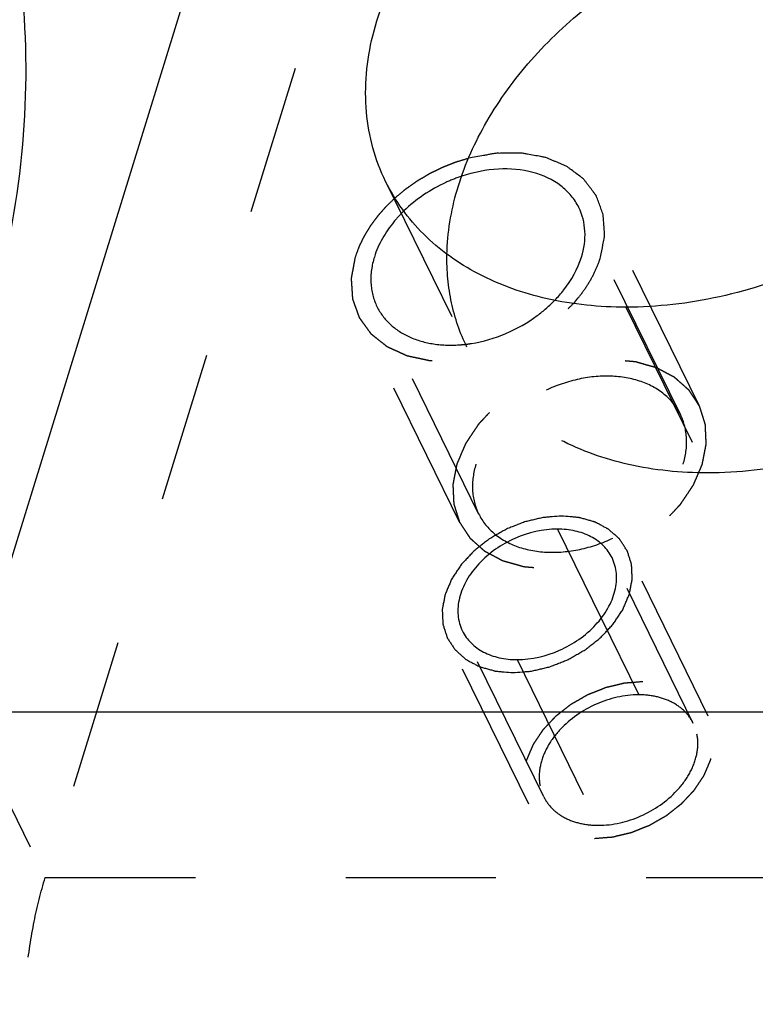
# Model space of a CAD drawing. Header units: millimetres. Extents: x 0 to 410, y 0 to 287.
# Tile 29 of 57: x 322 to 333, y 143 to 158. Entities that reach past the tile are written whole.
import ezdxf

# ---------------------------------------------------------------- set-up
doc = ezdxf.new("R2010")
doc.units = ezdxf.units.MM
doc.header["$LTSCALE"] = 22.55
doc.linetypes.add('HIDDEN', pattern=[0.2, 0.1, -0.1])
doc.layers.get('0').update_dxf_attribs({"linetype": 'CONTINUOUS'})
doc.layers.add('1_ASSI', color=7, linetype='CONTINUOUS')
doc.layers.add('DEFAULT_2', color=8, linetype='HIDDEN')

msp = doc.modelspace()

# ---------------------------------------------------------------- linework, layer by layer
at = {"color": 3, "linetype": 'Continuous'}
msp.add_line((327.80156, 168.43135), (321.3868, 147.67319), dxfattribs=at)
at = {"color": 9, "linetype": 'Continuous'}
msp.add_line((321.3868, 147.67319), (337.50537, 147.67319), dxfattribs=at)
at = {"color": 7, "linetype": 'Continuous'}
msp.add_open_spline([(321.19474, 162.24379), (321.51963, 161.58181), (322.03746, 160.17187), (322.37267, 157.91349), (322.26662, 155.55592), (321.91393, 153.99162), (321.67313, 153.21242)], degree=3, knots=[0, 0, 0, 0, 0.23908674, 0.48292405, 0.73557479, 1, 1, 1, 1], dxfattribs=at)
at = {"color": 2, "linetype": 'Continuous'}
for points, knots in [([(330.94269, 154.4963), (330.95402, 154.55737), (330.96825, 154.63372), (330.9851, 154.72532), (330.99243, 154.76352), (330.99758, 154.794), (331.00338, 154.81707), (331.00181, 154.83934), (330.99954, 154.869), (330.99677, 154.90609), (330.99341, 154.95059), (330.99007, 154.99511), (330.98667, 155.03959), (330.98404, 155.07674), (330.98147, 155.10628), (330.98059, 155.13649), (330.96748, 155.1694), (330.94781, 155.22258), (330.92283, 155.28889), (330.9003, 155.34855), (330.88556, 155.38844), (330.87897, 155.40486), (330.87474, 155.41847), (330.8667, 155.43035), (330.85087, 155.45034), (330.82917, 155.47932), (330.80273, 155.51391), (330.77641, 155.54856), (330.75002, 155.58316), (330.72382, 155.61792), (330.70139, 155.64639), (330.68477, 155.67026), (330.65918, 155.68667), (330.61859, 155.71888), (330.55822, 155.7629), (330.49941, 155.80827), (330.45663, 155.83858), (330.43448, 155.85798), (330.40376, 155.86961), (330.36694, 155.88557), (330.32208, 155.90411), (330.2774, 155.92282), (330.23264, 155.94143), (330.18804, 155.9603), (330.15042, 155.97526), (330.12132, 155.98893), (330.09679, 155.99452), (330.07149, 155.99879), (330.02129, 156.00802), (329.94581, 156.02155), (329.86209, 156.03686), (329.79495, 156.04878), (329.75333, 156.05692), (329.71594, 156.05541), (329.67926, 156.05531), (329.63317, 156.05469), (329.57796, 156.05418), (329.52272, 156.05354), (329.46753, 156.05317), (329.41218, 156.05186), (329.36653, 156.05367), (329.32841, 156.04534), (329.29056, 156.03871), (329.24316, 156.02985), (329.12947, 156.00906), (329.03472, 155.99161), (328.95892, 155.97769)], [0, 0, 0, 0, 0.0625, 0.078125, 0.09375, 0.1015625, 0.109375, 0.1171875, 0.125, 0.140625, 0.15625, 0.171875, 0.1875, 0.203125, 0.2109375, 0.21875, 0.234375, 0.25, 0.28125, 0.3125, 0.3203125, 0.328125, 0.33203125, 0.3359375, 0.34375, 0.359375, 0.375, 0.390625, 0.40625, 0.421875, 0.4375, 0.4453125, 0.453125, 0.46875, 0.5, 0.53125, 0.546875, 0.5546875, 0.5625, 0.578125, 0.59375, 0.609375, 0.625, 0.640625, 0.65625, 0.6640625, 0.671875, 0.6796875, 0.6875, 0.71875, 0.75, 0.765625, 0.78125, 0.7890625, 0.796875, 0.8125, 0.828125, 0.84375, 0.859375, 0.875, 0.890625, 0.8984375, 0.90625, 0.921875, 0.9375, 1, 1, 1, 1]), ([(330.53636, 153.80087), (330.55831, 153.82704), (330.59138, 153.866), (330.63489, 153.91914), (330.66553, 153.96228), (330.69755, 154.00427), (330.72602, 154.04753), (330.75311, 154.09111), (330.78218, 154.13426), (330.80469, 154.17882), (330.8292, 154.22297), (330.85227, 154.26733), (330.87136, 154.31233), (330.8924, 154.3567), (330.91536, 154.4184), (330.93163, 154.46521), (330.94269, 154.4963)], [0, 0, 0, 0, 0.125, 0.1875, 0.25, 0.3125, 0.375, 0.4375, 0.5, 0.5625, 0.625, 0.6875, 0.75, 0.8125, 0.875, 1, 1, 1, 1]), ([(330.35383, 150.61066), (330.30795, 150.60693), (330.23912, 150.60116), (330.15887, 150.59505), (330.11294, 150.59067), (330.07869, 150.58987), (330.04371, 150.57959), (329.99732, 150.5692), (329.93927, 150.55499), (329.88118, 150.54157), (329.83485, 150.5299), (329.79969, 150.5235), (329.7661, 150.50816), (329.72077, 150.49084), (329.66432, 150.46802), (329.60767, 150.44598), (329.56265, 150.42743), (329.52813, 150.41579), (329.49648, 150.39549), (329.45326, 150.37146), (329.39966, 150.3403), (329.34564, 150.3098), (329.30311, 150.28472), (329.26939, 150.26757), (329.24262, 150.24409), (329.20448, 150.215), (329.15773, 150.17781), (329.11033, 150.14114), (329.07322, 150.11123), (329.04335, 150.09021), (329.02125, 150.06382), (328.98906, 150.03051), (328.94986, 149.98819), (328.90991, 149.94626), (328.87891, 149.91232), (328.85321, 149.88784), (328.83686, 149.85964), (328.81177, 149.82335), (328.78164, 149.77751), (328.75066, 149.73196), (328.72694, 149.69521), (328.70646, 149.66839), (328.69624, 149.63877), (328.67903, 149.60025), (328.65871, 149.55177), (328.63812, 149.50342), (328.62344, 149.46953), (328.61559, 149.45021), (328.60816, 149.4356), (328.60664, 149.42143), (328.60255, 149.40238), (328.59636, 149.36912), (328.58696, 149.32155), (328.57793, 149.27403), (328.57123, 149.24071), (328.56795, 149.22176), (328.56395, 149.20729), (328.56581, 149.19377), (328.56625, 149.17541), (328.56798, 149.14344), (328.5699, 149.09767), (328.57219, 149.05198), (328.5734, 149.01989), (328.57464, 149.00172), (328.57405, 148.98761), (328.57928, 148.97535), (328.58421, 148.95835), (328.5938, 148.9289), (328.60696, 148.88666), (328.62048, 148.84454), (328.62956, 148.81491), (328.63529, 148.7982), (328.63807, 148.78505), (328.64667, 148.77426), (328.6561, 148.75905), (328.67357, 148.73281), (328.69798, 148.6951), (328.72272, 148.65758), (328.73972, 148.63108), (328.74989, 148.61628), (328.75623, 148.6042), (328.76748, 148.5959), (328.78075, 148.58351), (328.80479, 148.56245), (328.83868, 148.532), (328.87286, 148.5018), (328.89649, 148.4804), (328.91041, 148.46855), (328.9197, 148.45861), (328.93338, 148.45268), (328.95009, 148.44337), (328.98005, 148.42774), (329.02245, 148.40504), (329.0651, 148.3826), (329.09472, 148.3666), (329.11197, 148.35788), (329.12398, 148.35017), (329.13955, 148.34691), (329.15907, 148.34102), (329.19381, 148.33144), (329.2431, 148.31733), (329.29261, 148.30351), (329.32706, 148.29352), (329.34703, 148.28826), (329.3612, 148.28308), (329.37847, 148.28262), (329.40042, 148.28037), (329.43933, 148.27719), (329.51679, 148.27028), (329.58331, 148.26455), (329.62763, 148.26068)], [0, 0, 0, 0, 0.03125, 0.046875, 0.0546875, 0.0625, 0.0703125, 0.078125, 0.09375, 0.109375, 0.1171875, 0.125, 0.1328125, 0.140625, 0.15625, 0.171875, 0.1796875, 0.1875, 0.1953125, 0.203125, 0.21875, 0.234375, 0.2421875, 0.25, 0.2578125, 0.265625, 0.28125, 0.296875, 0.3046875, 0.3125, 0.3203125, 0.328125, 0.34375, 0.359375, 0.3671875, 0.375, 0.3828125, 0.390625, 0.40625, 0.421875, 0.4296875, 0.4375, 0.4453125, 0.453125, 0.46875, 0.484375, 0.4921875, 0.49609375, 0.5, 0.50390625, 0.5078125, 0.515625, 0.53125, 0.546875, 0.5546875, 0.55859375, 0.5625, 0.56640625, 0.5703125, 0.578125, 0.59375, 0.609375, 0.6171875, 0.62109375, 0.625, 0.62890625, 0.6328125, 0.640625, 0.65625, 0.671875, 0.6796875, 0.68359375, 0.6875, 0.69140625, 0.6953125, 0.703125, 0.71875, 0.734375, 0.7421875, 0.74609375, 0.75, 0.75390625, 0.7578125, 0.765625, 0.78125, 0.796875, 0.8046875, 0.80859375, 0.8125, 0.81640625, 0.8203125, 0.828125, 0.84375, 0.859375, 0.8671875, 0.87109375, 0.875, 0.87890625, 0.8828125, 0.890625, 0.90625, 0.921875, 0.9296875, 0.93359375, 0.9375, 0.94140625, 0.9453125, 0.953125, 0.96875, 1, 1, 1, 1]), ([(329.62763, 148.26068), (329.67351, 148.26441), (329.74234, 148.27018), (329.8226, 148.2763), (329.86852, 148.28068), (329.90278, 148.28148), (329.93776, 148.29176), (329.98415, 148.30214), (330.0422, 148.31636), (330.10029, 148.32977), (330.14662, 148.34145), (330.18178, 148.34785), (330.21536, 148.36319), (330.2607, 148.38051), (330.31715, 148.40332), (330.37379, 148.42537), (330.41882, 148.44392), (330.45334, 148.45555), (330.48499, 148.47586), (330.52821, 148.49989), (330.5818, 148.53105), (330.63583, 148.56154), (330.67836, 148.58663), (330.71207, 148.60377), (330.73885, 148.62726), (330.77699, 148.65635), (330.82374, 148.69353), (330.87114, 148.73021), (330.90824, 148.76012), (330.93812, 148.78114), (330.96022, 148.80753), (330.99241, 148.84084), (331.03161, 148.88316), (331.07156, 148.92509), (331.10255, 148.95903), (331.12825, 148.98351), (331.14461, 149.01171), (331.1697, 149.048), (331.19982, 149.09384), (331.23081, 149.13939), (331.25452, 149.17614), (331.27501, 149.20296), (331.28523, 149.23258), (331.30244, 149.2711), (331.32276, 149.31958), (331.34335, 149.36792), (331.35803, 149.40182), (331.36588, 149.42114), (331.37331, 149.43575), (331.37483, 149.44992), (331.37892, 149.46897), (331.38511, 149.50223), (331.39451, 149.54979), (331.40353, 149.59732), (331.41024, 149.63064), (331.41352, 149.64959), (331.41752, 149.66405), (331.41565, 149.67758), (331.41521, 149.69594), (331.41349, 149.72791), (331.41156, 149.77368), (331.40928, 149.81936), (331.40806, 149.85146), (331.40682, 149.86963), (331.40741, 149.88373), (331.40219, 149.896), (331.39725, 149.913), (331.38766, 149.94245), (331.37451, 149.98469), (331.36099, 150.0268), (331.35191, 150.05643), (331.34617, 150.07315), (331.3434, 150.0863), (331.3348, 150.09709), (331.32536, 150.1123), (331.3079, 150.13854), (331.28349, 150.17625), (331.25874, 150.21377), (331.24175, 150.24027), (331.23158, 150.25506), (331.22523, 150.26715), (331.21399, 150.27545), (331.20071, 150.28784), (331.17667, 150.3089), (331.14278, 150.33934), (331.10861, 150.36954), (331.08497, 150.39095), (331.07106, 150.4028), (331.06177, 150.41274), (331.04809, 150.41867), (331.03137, 150.42798), (331.00141, 150.4436), (330.95901, 150.46631), (330.91637, 150.48875), (330.88675, 150.50474), (330.86949, 150.51347), (330.85748, 150.52118), (330.84191, 150.52443), (330.8224, 150.53033), (330.78766, 150.53991), (330.73836, 150.55402), (330.68886, 150.56784), (330.65441, 150.57782), (330.63444, 150.58309), (330.62027, 150.58827), (330.603, 150.58873), (330.58105, 150.59098), (330.54214, 150.59416), (330.46467, 150.60107), (330.39815, 150.6068), (330.35383, 150.61066)], [0, 0, 0, 0, 0.03125, 0.046875, 0.0546875, 0.0625, 0.0703125, 0.078125, 0.09375, 0.109375, 0.1171875, 0.125, 0.1328125, 0.140625, 0.15625, 0.171875, 0.1796875, 0.1875, 0.1953125, 0.203125, 0.21875, 0.234375, 0.2421875, 0.25, 0.2578125, 0.265625, 0.28125, 0.296875, 0.3046875, 0.3125, 0.3203125, 0.328125, 0.34375, 0.359375, 0.3671875, 0.375, 0.3828125, 0.390625, 0.40625, 0.421875, 0.4296875, 0.4375, 0.4453125, 0.453125, 0.46875, 0.484375, 0.4921875, 0.49609375, 0.5, 0.50390625, 0.5078125, 0.515625, 0.53125, 0.546875, 0.5546875, 0.55859375, 0.5625, 0.56640625, 0.5703125, 0.578125, 0.59375, 0.609375, 0.6171875, 0.62109375, 0.625, 0.62890625, 0.6328125, 0.640625, 0.65625, 0.671875, 0.6796875, 0.68359375, 0.6875, 0.69140625, 0.6953125, 0.703125, 0.71875, 0.734375, 0.7421875, 0.74609375, 0.75, 0.75390625, 0.7578125, 0.765625, 0.78125, 0.796875, 0.8046875, 0.80859375, 0.8125, 0.81640625, 0.8203125, 0.828125, 0.84375, 0.859375, 0.8671875, 0.87109375, 0.875, 0.87890625, 0.8828125, 0.890625, 0.90625, 0.921875, 0.9296875, 0.93359375, 0.9375, 0.94140625, 0.9453125, 0.953125, 0.96875, 1, 1, 1, 1])]:
    msp.add_open_spline(points, degree=3, knots=knots, dxfattribs=at)
at = {"layer": '1_ASSI', "color": 8, "linetype": 'HIDDEN'}
for p, q in [((327.71594, 155.62928), (328.93611, 153.14285)), ((332.1407, 152.13167), (330.61549, 155.23972)), ((329.11086, 150.64483), (327.58565, 153.75288)), ((331.3221, 153.74397), (332.54227, 151.25753)), ((332.33307, 147.49991), (331.1129, 149.98635)), ((330.94984, 149.07697), (331.51348, 147.92839)), ((330.08874, 146.39856), (328.86857, 148.885)), ((329.68815, 148.45652), (330.90832, 145.97008))]:
    msp.add_line(p, q, dxfattribs=at)
at = {"layer": '1_ASSI', "color": 9, "linetype": 'Continuous'}
msp.add_line((330.29332, 150.41483), (330.94984, 149.07697), dxfattribs=at)
at = {"layer": '1_ASSI', "color": 8, "linetype": 'HIDDEN'}
for centre, radius, start, end in [((328.67719, 155.22617), 2.05239, 276.656514, 279.13871), ((328.68387, 155.16945), 1.99527, 274.672394, 276.654847)]:
    msp.add_arc(centre, radius, start, end, dxfattribs=at)
at = {"layer": '1_ASSI', "color": 3, "linetype": 'Continuous'}
for points, knots in [([(327.71589, 155.62941), (327.63683, 155.79053), (327.50793, 156.13143), (327.37694, 156.86763), (327.47128, 157.86484), (327.96113, 159.03384), (328.7813, 160.12292), (329.87234, 161.06077), (331.15827, 161.7853), (332.54921, 162.24677), (333.51365, 162.36057), (333.98483, 162.36057)], [0, 0, 0, 0, 0.05052455, 0.10188039, 0.20948697, 0.32689589, 0.45447603, 0.5899017, 0.72912721, 0.86735664, 1, 1, 1, 1]), ([(337.59103, 160.47513), (337.6701, 160.31401), (337.799, 159.97311), (337.92998, 159.23691), (337.83565, 158.2397), (337.3458, 157.0707), (336.52563, 155.98162), (335.43458, 155.04377), (334.14865, 154.31923), (332.75771, 153.85777), (331.79328, 153.74397), (331.3221, 153.74397)], [0, 0, 0, 0, 0.05052455, 0.10188039, 0.20948697, 0.32689589, 0.45447603, 0.5899017, 0.72912721, 0.86735664, 1, 1, 1, 1]), ([(331.3221, 153.74397), (330.92596, 153.74397), (330.16015, 153.8198), (329.10866, 154.18736), (328.25652, 154.79102), (327.85832, 155.33916), (327.71589, 155.62941)], [0, 0, 0, 0, 0.27795772, 0.53495379, 0.77314465, 1, 1, 1, 1]), ([(330.29332, 150.41483), (330.07582, 150.41483), (329.63581, 150.3112), (329.17837, 149.99573), (328.92435, 149.659), (328.81311, 149.39305), (328.78732, 149.12617), (328.83241, 148.95874), (328.86847, 148.88521)], [0, 0, 0, 0, 0.2703052, 0.54446757, 0.67246556, 0.79026104, 0.89822161, 1, 1, 1, 1]), ([(331.113, 149.98613), (331.08063, 150.05212), (330.99016, 150.17675), (330.79647, 150.31403), (330.55744, 150.39758), (330.38336, 150.41483), (330.29332, 150.41483)], [0, 0, 0, 0, 0.22685831, 0.46503198, 0.72206596, 1, 1, 1, 1]), ([(329.68815, 148.45652), (329.90565, 148.45652), (330.34565, 148.56015), (330.80309, 148.87562), (331.05712, 149.21235), (331.16836, 149.4783), (331.19415, 149.74517), (331.14906, 149.91261), (331.113, 149.98613)], [0, 0, 0, 0, 0.2703052, 0.54446757, 0.67246556, 0.79026104, 0.89822161, 1, 1, 1, 1]), ([(328.86847, 148.88521), (328.90084, 148.81923), (328.99131, 148.6946), (329.185, 148.55732), (329.42402, 148.47377), (329.59811, 148.45652), (329.68815, 148.45652)], [0, 0, 0, 0, 0.22685831, 0.46503198, 0.72206596, 1, 1, 1, 1])]:
    msp.add_open_spline(points, degree=3, knots=knots, dxfattribs=at)
at = {"layer": '1_ASSI', "color": 7, "linetype": 'Continuous'}
for points, knots in [([(328.63639, 154.53478), (328.64267, 154.86067), (328.75545, 155.5378), (329.17935, 156.51131), (329.83744, 157.43278), (330.69562, 158.25789), (331.71229, 158.94795), (333.18718, 159.63243), (334.40772, 159.87413), (335.205, 159.87413)], [0, 0, 0, 0, 0.10606058, 0.22028832, 0.34278091, 0.47210219, 0.60573757, 0.74057246, 1, 1, 1, 1]), ([(330.61552, 155.23966), (330.58459, 155.3027), (330.50609, 155.42327), (330.28914, 155.62895), (329.91522, 155.79834), (329.39531, 155.83986), (329.03761, 155.7686), (328.8597, 155.70995)], [0, 0, 0, 0, 0.10694671, 0.21669953, 0.45181704, 0.71465876, 1, 1, 1, 1]), ([(330.65486, 154.4963), (330.69347, 154.62123), (330.73205, 154.87699), (330.66924, 155.13017), (330.61552, 155.23966)], [0, 0, 0, 0, 0.51741373, 1, 1, 1, 1]), ([(330.25699, 153.85032), (330.30377, 153.89866), (330.47115, 154.0897), (330.59969, 154.31776), (330.65486, 154.4963)], [0, 0, 0, 0, 0.2646767, 1, 1, 1, 1])]:
    msp.add_open_spline(points, degree=3, knots=knots, dxfattribs=at)
at = {"layer": '1_ASSI', "color": 8, "linetype": 'HIDDEN'}
for points, knots in [([(338.81092, 157.98927), (338.89001, 157.82815), (339.01903, 157.48727), (339.15011, 156.75105), (339.05598, 155.75378), (338.56621, 154.58468), (337.74609, 153.49547), (336.65502, 152.55751), (335.36903, 151.83288), (333.97799, 151.37135), (333.01349, 151.25753), (332.54227, 151.25753)], [0, 0, 0, 0, 0.0505253, 0.10188046, 0.20948435, 0.32689103, 0.45446888, 0.5898955, 0.72912302, 0.86735303, 1, 1, 1, 1]), ([(328.8597, 155.70995), (328.77818, 155.68307), (328.46173, 155.55866), (328.17185, 155.36464), (327.98956, 155.18775)], [0, 0, 0, 0, 0.25257566, 1, 1, 1, 1]), ([(327.98956, 155.18775), (327.9371, 155.13684), (327.74996, 154.9352), (327.60598, 154.6895), (327.54628, 154.4963)], [0, 0, 0, 0, 0.26550942, 1, 1, 1, 1]), ([(328.93634, 153.14239), (328.83243, 153.35408), (328.67479, 153.81137), (328.63172, 154.29245), (328.63639, 154.53478)], [0, 0, 0, 0, 0.49315449, 1, 1, 1, 1]), ([(327.54628, 154.4963), (327.50767, 154.37137), (327.46909, 154.11561), (327.5319, 153.86243), (327.58562, 153.75293)], [0, 0, 0, 0, 0.51741373, 1, 1, 1, 1]), ([(329.00316, 153.19983), (329.35622, 153.25659), (329.81563, 153.4535), (330.17516, 153.76575), (330.25699, 153.85032)], [0, 0, 0, 0, 0.75238995, 1, 1, 1, 1]), ([(327.58562, 153.75293), (327.63377, 153.65481), (327.77301, 153.47032), (328.07419, 153.27801), (328.44387, 153.17547), (328.70978, 153.16965), (328.8464, 153.18081)], [0, 0, 0, 0, 0.22380433, 0.4609172, 0.71932043, 1, 1, 1, 1]), ([(332.54227, 151.25753), (332.14618, 151.25753), (331.3805, 151.33333), (330.32916, 151.70079), (329.47707, 152.30423), (329.07879, 152.8522), (328.93634, 153.14239)], [0, 0, 0, 0, 0.27795667, 0.53494971, 0.77314608, 1, 1, 1, 1]), ([(332.14073, 152.13161), (332.08346, 152.24833), (331.90607, 152.4657), (331.51814, 152.66392), (331.05039, 152.73202), (330.54652, 152.66978), (330.05105, 152.48413), (329.48709, 152.11439), (329.16565, 151.69296), (329.07149, 151.38825)], [0, 0, 0, 0, 0.10245483, 0.21314433, 0.33593059, 0.46959084, 0.60932989, 0.74865881, 1, 1, 1, 1]), ([(332.18007, 151.38825), (332.21868, 151.51318), (332.25726, 151.76894), (332.19445, 152.02212), (332.14073, 152.13161)], [0, 0, 0, 0, 0.51741373, 1, 1, 1, 1]), ([(329.07149, 151.38825), (329.03288, 151.26332), (328.9943, 151.00756), (329.05711, 150.75438), (329.11083, 150.64488)], [0, 0, 0, 0, 0.51741373, 1, 1, 1, 1]), ([(329.11083, 150.64488), (329.1681, 150.52817), (329.34548, 150.3108), (329.73342, 150.11258), (330.20116, 150.04448), (330.70503, 150.10672), (331.20051, 150.29237), (331.76447, 150.66211), (332.08591, 151.08354), (332.18007, 151.38825)], [0, 0, 0, 0, 0.10245483, 0.21314433, 0.33593059, 0.46959084, 0.60932989, 0.74865881, 1, 1, 1, 1]), ([(331.51348, 147.92839), (331.29599, 147.92839), (330.85598, 147.82476), (330.39854, 147.50929), (330.14451, 147.17256), (330.03328, 146.90661), (330.00749, 146.63973), (330.05258, 146.4723), (330.08864, 146.39877)], [0, 0, 0, 0, 0.2703052, 0.54446757, 0.67246556, 0.79026104, 0.89822161, 1, 1, 1, 1]), ([(332.33316, 147.49969), (332.3008, 147.56568), (332.21032, 147.69031), (332.01664, 147.82759), (331.77761, 147.91114), (331.60353, 147.92839), (331.51348, 147.92839)], [0, 0, 0, 0, 0.22685831, 0.46503198, 0.72206596, 1, 1, 1, 1]), ([(330.90832, 145.97008), (331.12581, 145.97008), (331.56582, 146.07371), (332.02326, 146.38918), (332.27729, 146.72591), (332.38852, 146.99186), (332.41432, 147.25873), (332.36923, 147.42617), (332.33316, 147.49969)], [0, 0, 0, 0, 0.2703052, 0.54446757, 0.67246556, 0.79026104, 0.89822161, 1, 1, 1, 1]), ([(330.08864, 146.39877), (330.121, 146.33279), (330.21148, 146.20816), (330.40516, 146.07088), (330.64419, 145.98733), (330.81827, 145.97008), (330.90832, 145.97008)], [0, 0, 0, 0, 0.22685831, 0.46503198, 0.72206596, 1, 1, 1, 1])]:
    msp.add_open_spline(points, degree=3, knots=knots, dxfattribs=at)
at = {"layer": 'DEFAULT_2', "color": 8, "linetype": 'HIDDEN'}
for p, q in [((329.02173, 165.94491), (322.60697, 145.18675)), ((332.42124, 152.26933), (330.89603, 155.37738)), ((328.83032, 150.50716), (327.30511, 153.61521)), ((332.5575, 147.61005), (331.33733, 150.09649)), ((329.8643, 146.28842), (328.64414, 148.77486)), ((321.3868, 147.67319), (322.60697, 145.18675)), ((322.60697, 145.18675), (338.72554, 145.18675))]:
    msp.add_line(p, q, dxfattribs=at)
for points, knots in [([(328.95892, 155.97769), (328.90948, 155.96234), (328.84782, 155.94255), (328.7734, 155.9206), (328.7247, 155.90215), (328.66415, 155.87759), (328.60349, 155.85409), (328.55496, 155.83395), (328.50638, 155.8093), (328.45766, 155.78604), (328.4094, 155.76199), (328.37198, 155.74494), (328.33921, 155.72434), (328.29387, 155.69819), (328.2491, 155.67128), (328.20386, 155.64566), (328.15975, 155.61587), (328.10512, 155.57712), (328.04986, 155.5392), (328.00675, 155.50808), (327.94771, 155.4579), (327.89705, 155.41699), (327.85699, 155.38397)], [0, 0, 0, 0, 0.125, 0.15625, 0.1875, 0.25, 0.3125, 0.34375, 0.375, 0.4375, 0.46875, 0.5, 0.53125, 0.5625, 0.625, 0.65625, 0.6875, 0.75, 0.8125, 0.84375, 0.875, 1, 1, 1, 1]), ([(327.85699, 155.38397), (327.82328, 155.35142), (327.78149, 155.31026), (327.7303, 155.26228), (327.69839, 155.22728), (327.65941, 155.18242), (327.61967, 155.13814), (327.58899, 155.1022), (327.56218, 155.0647), (327.5341, 155.02768), (327.50694, 154.99037), (327.4851, 154.9628), (327.46865, 154.93369), (327.44475, 154.89541), (327.42186, 154.85702), (327.3974, 154.81854), (327.37791, 154.78061), (327.35536, 154.73331), (327.33173, 154.68627), (327.31396, 154.64794), (327.29257, 154.58671), (327.27337, 154.53665), (327.25845, 154.4963)], [0, 0, 0, 0, 0.125, 0.15625, 0.1875, 0.25, 0.3125, 0.34375, 0.375, 0.4375, 0.46875, 0.5, 0.53125, 0.5625, 0.625, 0.65625, 0.6875, 0.75, 0.8125, 0.84375, 0.875, 1, 1, 1, 1]), ([(327.25845, 154.4963), (327.25031, 154.45292), (327.23807, 154.38783), (327.2219, 154.30108), (327.21148, 154.24681), (327.20387, 154.20351), (327.19745, 154.17617), (327.19989, 154.15558), (327.20101, 154.13476), (327.20357, 154.09843), (327.20697, 154.04649), (327.2109, 153.98409), (327.21588, 153.92205), (327.21666, 153.86923), (327.23229, 153.83197), (327.2453, 153.79384), (327.26241, 153.74645), (327.28278, 153.68957), (327.29918, 153.64186), (327.31195, 153.60912), (327.31721, 153.58937), (327.33011, 153.57352), (327.34443, 153.55278), (327.36835, 153.52012), (327.39791, 153.47911), (327.43351, 153.42997), (327.46321, 153.38905), (327.48387, 153.3603), (327.49589, 153.34404), (327.51344, 153.33172), (327.53348, 153.31498), (327.56661, 153.28894), (327.60764, 153.25612), (327.65712, 153.21692), (327.69397, 153.18728), (327.71888, 153.16787), (327.73468, 153.15412), (327.76038, 153.1428), (327.79084, 153.12885), (327.8316, 153.11038), (327.88247, 153.08721), (327.94364, 153.05958), (327.98922, 153.03844), (328.02007, 153.02498), (328.03468, 153.01712), (328.05245, 153.01367), (328.07578, 153.00855), (328.10507, 153.00233), (328.15187, 152.99228), (328.21038, 152.97973), (328.28061, 152.96472), (328.33322, 152.95332), (328.36839, 152.94594), (328.38579, 152.94186), (328.40533, 152.9424), (328.44332, 152.9411), (328.50075, 152.94015), (328.57706, 152.93832), (328.64072, 152.93691), (328.69163, 152.93579), (328.7298, 152.93487), (328.76805, 152.93428), (328.82138, 152.94418), (328.88723, 152.9529), (328.96661, 152.9649), (329.03267, 152.97467), (329.08555, 152.98228), (329.11858, 152.98765), (329.14504, 152.99053), (329.17134, 152.99858), (329.21735, 153.01304), (329.28309, 153.03348), (329.36196, 153.05817), (329.42773, 153.0785), (329.48024, 153.09526), (329.53312, 153.11023), (329.59663, 153.14178), (329.67302, 153.1788), (329.74932, 153.2161), (329.81308, 153.24693), (329.86371, 153.27205), (329.91569, 153.29557), (329.97103, 153.33634), (330.03954, 153.38279), (330.1074, 153.42997), (330.16437, 153.46889), (330.20927, 153.50062), (330.24471, 153.52286), (330.27343, 153.55105), (330.31253, 153.58794), (330.36112, 153.63428), (330.43903, 153.7083), (330.49742, 153.76385), (330.53636, 153.80087)], [0, 0, 0, 0, 0.03125, 0.046875, 0.0625, 0.0703125, 0.078125, 0.08203125, 0.0859375, 0.09375, 0.109375, 0.125, 0.140625, 0.15625, 0.1640625, 0.171875, 0.1875, 0.203125, 0.21875, 0.2265625, 0.23046875, 0.234375, 0.2421875, 0.25, 0.265625, 0.28125, 0.296875, 0.3046875, 0.30859375, 0.3125, 0.3203125, 0.328125, 0.34375, 0.359375, 0.375, 0.37890625, 0.3828125, 0.390625, 0.3984375, 0.40625, 0.421875, 0.4375, 0.453125, 0.45703125, 0.4609375, 0.46484375, 0.46875, 0.4765625, 0.484375, 0.5, 0.515625, 0.53125, 0.53515625, 0.5390625, 0.54296875, 0.546875, 0.5625, 0.578125, 0.59375, 0.6015625, 0.609375, 0.6171875, 0.625, 0.640625, 0.65625, 0.671875, 0.6796875, 0.6875, 0.69140625, 0.6953125, 0.703125, 0.71875, 0.734375, 0.75, 0.7578125, 0.765625, 0.78125, 0.796875, 0.8125, 0.828125, 0.8359375, 0.84375, 0.859375, 0.875, 0.890625, 0.90625, 0.9140625, 0.921875, 0.9296875, 0.9375, 0.953125, 0.96875, 1, 1, 1, 1]), ([(332.4679, 151.38825), (332.47281, 151.41361), (332.48263, 151.46432), (332.49743, 151.54041), (332.50952, 151.60377), (332.51845, 151.6482), (332.52283, 151.67347), (332.52816, 151.69276), (332.52567, 151.71079), (332.52509, 151.73527), (332.52278, 151.7779), (332.52022, 151.83892), (332.51718, 151.89984), (332.51555, 151.94263), (332.5139, 151.96685), (332.51469, 151.98566), (332.50772, 152.00202), (332.50114, 152.02469), (332.48835, 152.06395), (332.47081, 152.12027), (332.45279, 152.17642), (332.44068, 152.21593), (332.43303, 152.23821), (332.42933, 152.25575), (332.41786, 152.27014), (332.40528, 152.29042), (332.382, 152.3254), (332.34945, 152.37568), (332.31646, 152.42571), (332.2938, 152.46105), (332.28024, 152.48077), (332.27178, 152.49688), (332.25679, 152.50795), (332.23908, 152.52447), (332.20703, 152.55255), (332.16185, 152.59314), (332.11628, 152.63341), (332.08477, 152.66195), (332.06621, 152.67775), (332.05383, 152.69101), (332.03558, 152.69891), (332.0133, 152.71132), (331.97335, 152.73216), (331.91682, 152.76243), (331.85996, 152.79235), (331.82047, 152.81368), (331.79746, 152.82531), (331.78145, 152.83559), (331.76069, 152.83993), (331.73466, 152.84779), (331.68835, 152.86056), (331.62262, 152.87937), (331.55661, 152.8978), (331.51068, 152.91112), (331.48405, 152.91813), (331.46516, 152.92505), (331.44213, 152.92565), (331.41287, 152.92866), (331.36098, 152.93289), (331.28723, 152.93953), (331.2133, 152.94577), (331.16165, 152.95056), (331.13201, 152.95269), (331.11014, 152.956), (331.08691, 152.95275), (331.05642, 152.95072), (331.00284, 152.94608), (330.92641, 152.94007), (330.84993, 152.93365), (330.79642, 152.92958), (330.76581, 152.92666), (330.74297, 152.92612), (330.71965, 152.91927), (330.68873, 152.91234), (330.63453, 152.89917), (330.55714, 152.88096), (330.47977, 152.86236), (330.42555, 152.84973), (330.39467, 152.84196), (330.37123, 152.83768), (330.34884, 152.82746), (330.31862, 152.81591), (330.2659, 152.79471), (330.19049, 152.76499), (330.11517, 152.73491), (330.06232, 152.71423), (330.0323, 152.70187), (330.00929, 152.69411), (329.98819, 152.68058), (329.95938, 152.66455), (329.90929, 152.63555), (329.83753, 152.59466), (329.76597, 152.55345), (329.7156, 152.52489), (329.68724, 152.50818), (329.66477, 152.49674), (329.64691, 152.48109), (329.62149, 152.46169), (329.57777, 152.42705), (329.51487, 152.37796), (329.45228, 152.32862), (329.40812, 152.29432), (329.38338, 152.27438), (329.36346, 152.26037), (329.34873, 152.24277), (329.32728, 152.22056), (329.29058, 152.18111), (329.23767, 152.12508), (329.18512, 152.06885), (329.14793, 152.02967), (329.12726, 152.00704), (329.11013, 151.99072), (329.09922, 151.97192), (329.0825, 151.94773), (329.05427, 151.90498), (329.01335, 151.84414), (328.97283, 151.78316), (328.94403, 151.7406), (328.92821, 151.7161), (328.91455, 151.69822), (328.90774, 151.67848), (328.89627, 151.6528), (328.8773, 151.60756), (328.84963, 151.54309), (328.81668, 151.46566), (328.79466, 151.41405), (328.78366, 151.38825)], [0, 0, 0, 0, 0.015625, 0.03125, 0.046875, 0.0546875, 0.05859375, 0.0625, 0.06640625, 0.0703125, 0.078125, 0.09375, 0.109375, 0.1171875, 0.12109375, 0.125, 0.12890625, 0.1328125, 0.140625, 0.15625, 0.171875, 0.1796875, 0.18359375, 0.1875, 0.19140625, 0.1953125, 0.203125, 0.21875, 0.234375, 0.2421875, 0.24609375, 0.25, 0.25390625, 0.2578125, 0.265625, 0.28125, 0.296875, 0.3046875, 0.30859375, 0.3125, 0.31640625, 0.3203125, 0.328125, 0.34375, 0.359375, 0.3671875, 0.37109375, 0.375, 0.37890625, 0.3828125, 0.390625, 0.40625, 0.421875, 0.4296875, 0.43359375, 0.4375, 0.44140625, 0.4453125, 0.453125, 0.46875, 0.484375, 0.4921875, 0.49609375, 0.5, 0.50390625, 0.5078125, 0.515625, 0.53125, 0.546875, 0.5546875, 0.55859375, 0.5625, 0.56640625, 0.5703125, 0.578125, 0.59375, 0.609375, 0.6171875, 0.62109375, 0.625, 0.62890625, 0.6328125, 0.640625, 0.65625, 0.671875, 0.6796875, 0.68359375, 0.6875, 0.69140625, 0.6953125, 0.703125, 0.71875, 0.734375, 0.7421875, 0.74609375, 0.75, 0.75390625, 0.7578125, 0.765625, 0.78125, 0.796875, 0.8046875, 0.80859375, 0.8125, 0.81640625, 0.8203125, 0.828125, 0.84375, 0.859375, 0.8671875, 0.87109375, 0.875, 0.87890625, 0.8828125, 0.890625, 0.90625, 0.921875, 0.9296875, 0.93359375, 0.9375, 0.94140625, 0.9453125, 0.953125, 0.96875, 0.984375, 1, 1, 1, 1]), ([(328.78366, 151.38825), (328.77874, 151.36289), (328.76893, 151.31218), (328.75413, 151.23609), (328.74204, 151.17273), (328.73311, 151.1283), (328.72873, 151.10302), (328.7234, 151.08374), (328.72589, 151.06571), (328.72647, 151.04123), (328.72878, 150.9986), (328.73134, 150.93757), (328.73438, 150.87666), (328.73601, 150.83387), (328.73766, 150.80965), (328.73687, 150.79084), (328.74384, 150.77448), (328.75042, 150.75181), (328.76321, 150.71255), (328.78075, 150.65623), (328.79877, 150.60008), (328.81088, 150.56057), (328.81853, 150.53829), (328.82223, 150.52075), (328.83369, 150.50636), (328.84628, 150.48608), (328.86956, 150.4511), (328.90211, 150.40082), (328.9351, 150.35079), (328.95776, 150.31545), (328.97132, 150.29573), (328.97978, 150.27962), (328.99477, 150.26855), (329.01247, 150.25203), (329.04453, 150.22395), (329.08971, 150.18336), (329.13528, 150.14309), (329.16679, 150.11455), (329.18535, 150.09875), (329.19773, 150.08549), (329.21598, 150.07759), (329.23826, 150.06518), (329.27821, 150.04434), (329.33474, 150.01407), (329.3916, 149.98415), (329.43109, 149.96282), (329.4541, 149.95119), (329.47011, 149.94091), (329.49087, 149.93657), (329.5169, 149.92871), (329.56321, 149.91594), (329.62894, 149.89712), (329.69495, 149.87869), (329.74088, 149.86538), (329.76751, 149.85837), (329.7864, 149.85145), (329.80943, 149.85085), (329.83869, 149.84784), (329.89058, 149.84361), (329.96433, 149.83697), (330.03826, 149.83073), (330.08991, 149.82594), (330.11955, 149.82381), (330.14142, 149.8205), (330.16464, 149.82375), (330.19514, 149.82578), (330.24872, 149.83042), (330.32515, 149.83643), (330.40163, 149.84285), (330.45513, 149.84692), (330.48575, 149.84984), (330.50859, 149.85038), (330.53191, 149.85723), (330.56283, 149.86416), (330.61703, 149.87733), (330.69442, 149.89554), (330.77179, 149.91414), (330.82601, 149.92677), (330.85689, 149.93454), (330.88033, 149.93881), (330.90272, 149.94904), (330.93294, 149.96059), (330.98566, 149.98178), (331.06107, 150.0115), (331.13639, 150.04159), (331.18924, 150.06227), (331.21925, 150.07463), (331.24227, 150.08239), (331.26337, 150.09592), (331.29218, 150.11195), (331.34227, 150.14095), (331.41403, 150.18184), (331.48558, 150.22305), (331.53596, 150.25161), (331.56432, 150.26832), (331.58679, 150.27975), (331.60465, 150.29541), (331.63006, 150.31481), (331.67379, 150.34945), (331.73669, 150.39854), (331.79928, 150.44788), (331.84344, 150.48218), (331.86818, 150.50212), (331.8881, 150.51613), (331.90283, 150.53372), (331.92428, 150.55593), (331.96097, 150.59539), (332.01389, 150.65142), (332.06644, 150.70764), (332.10363, 150.74683), (332.1243, 150.76946), (332.14143, 150.78578), (332.15234, 150.80457), (332.16906, 150.82877), (332.19729, 150.87152), (332.23821, 150.93236), (332.27873, 150.99334), (332.30753, 151.0359), (332.32335, 151.0604), (332.33701, 151.07828), (332.34382, 151.09802), (332.35529, 151.1237), (332.37425, 151.16894), (332.40193, 151.23341), (332.43488, 151.31084), (332.4569, 151.36244), (332.4679, 151.38825)], [0, 0, 0, 0, 0.015625, 0.03125, 0.046875, 0.0546875, 0.05859375, 0.0625, 0.06640625, 0.0703125, 0.078125, 0.09375, 0.109375, 0.1171875, 0.12109375, 0.125, 0.12890625, 0.1328125, 0.140625, 0.15625, 0.171875, 0.1796875, 0.18359375, 0.1875, 0.19140625, 0.1953125, 0.203125, 0.21875, 0.234375, 0.2421875, 0.24609375, 0.25, 0.25390625, 0.2578125, 0.265625, 0.28125, 0.296875, 0.3046875, 0.30859375, 0.3125, 0.31640625, 0.3203125, 0.328125, 0.34375, 0.359375, 0.3671875, 0.37109375, 0.375, 0.37890625, 0.3828125, 0.390625, 0.40625, 0.421875, 0.4296875, 0.43359375, 0.4375, 0.44140625, 0.4453125, 0.453125, 0.46875, 0.484375, 0.4921875, 0.49609375, 0.5, 0.50390625, 0.5078125, 0.515625, 0.53125, 0.546875, 0.5546875, 0.55859375, 0.5625, 0.56640625, 0.5703125, 0.578125, 0.59375, 0.609375, 0.6171875, 0.62109375, 0.625, 0.62890625, 0.6328125, 0.640625, 0.65625, 0.671875, 0.6796875, 0.68359375, 0.6875, 0.69140625, 0.6953125, 0.703125, 0.71875, 0.734375, 0.7421875, 0.74609375, 0.75, 0.75390625, 0.7578125, 0.765625, 0.78125, 0.796875, 0.8046875, 0.80859375, 0.8125, 0.81640625, 0.8203125, 0.828125, 0.84375, 0.859375, 0.8671875, 0.87109375, 0.875, 0.87890625, 0.8828125, 0.890625, 0.90625, 0.921875, 0.9296875, 0.93359375, 0.9375, 0.94140625, 0.9453125, 0.953125, 0.96875, 0.984375, 1, 1, 1, 1]), ([(331.574, 148.12422), (331.52812, 148.12049), (331.45929, 148.11472), (331.37904, 148.10861), (331.33311, 148.10423), (331.29885, 148.10343), (331.26387, 148.09315), (331.21749, 148.08276), (331.15943, 148.06855), (331.10134, 148.05513), (331.05501, 148.04346), (331.01986, 148.03706), (330.98627, 148.02172), (330.94093, 148.0044), (330.88449, 147.98158), (330.82784, 147.95954), (330.78282, 147.94099), (330.74829, 147.92935), (330.71664, 147.90905), (330.67343, 147.88502), (330.61983, 147.85386), (330.56581, 147.82336), (330.52328, 147.79828), (330.48956, 147.78113), (330.46278, 147.75765), (330.42464, 147.72856), (330.37789, 147.69137), (330.3305, 147.6547), (330.29339, 147.62479), (330.26351, 147.60377), (330.24142, 147.57738), (330.20922, 147.54407), (330.17002, 147.50175), (330.13007, 147.45982), (330.09908, 147.42588), (330.07338, 147.4014), (330.05702, 147.3732), (330.03193, 147.33691), (330.00181, 147.29107), (329.97083, 147.24552), (329.94711, 147.20877), (329.92662, 147.18195), (329.9164, 147.15233), (329.8992, 147.11381), (329.87888, 147.06533), (329.85829, 147.01698), (329.8436, 146.98309), (329.83576, 146.96377), (329.82832, 146.94916), (329.8268, 146.93499), (329.82271, 146.91594), (329.81652, 146.88268), (329.80713, 146.83511), (329.7981, 146.78759), (329.7914, 146.75427), (329.78811, 146.73532), (329.78412, 146.72085), (329.78598, 146.70733), (329.78642, 146.68897), (329.78815, 146.657), (329.79007, 146.61123), (329.79235, 146.56554), (329.79357, 146.53345), (329.79481, 146.51528), (329.79422, 146.50117), (329.79944, 146.48891), (329.80438, 146.47191), (329.81397, 146.44246), (329.82713, 146.40022), (329.84064, 146.3581), (329.84973, 146.32847), (329.85546, 146.31176), (329.85824, 146.29861), (329.86684, 146.28782), (329.87627, 146.27261), (329.89374, 146.24637), (329.91815, 146.20866), (329.94289, 146.17114), (329.95989, 146.14464), (329.97006, 146.12984), (329.9764, 146.11776), (329.98764, 146.10946), (330.00092, 146.09707), (330.02496, 146.07601), (330.05885, 146.04556), (330.09303, 146.01536), (330.11666, 145.99396), (330.13058, 145.98211), (330.13986, 145.97217), (330.15355, 145.96624), (330.17026, 145.95693), (330.20022, 145.9413), (330.24262, 145.9186), (330.28527, 145.89616), (330.31488, 145.88016), (330.33214, 145.87144), (330.34415, 145.86373), (330.35972, 145.86047), (330.37924, 145.85458), (330.41398, 145.845), (330.46327, 145.83089), (330.51278, 145.81707), (330.54722, 145.80708), (330.5672, 145.80182), (330.58137, 145.79664), (330.59864, 145.79618), (330.62059, 145.79393), (330.6595, 145.79075), (330.73696, 145.78384), (330.80348, 145.77811), (330.8478, 145.77424)], [0, 0, 0, 0, 0.03125, 0.046875, 0.0546875, 0.0625, 0.0703125, 0.078125, 0.09375, 0.109375, 0.1171875, 0.125, 0.1328125, 0.140625, 0.15625, 0.171875, 0.1796875, 0.1875, 0.1953125, 0.203125, 0.21875, 0.234375, 0.2421875, 0.25, 0.2578125, 0.265625, 0.28125, 0.296875, 0.3046875, 0.3125, 0.3203125, 0.328125, 0.34375, 0.359375, 0.3671875, 0.375, 0.3828125, 0.390625, 0.40625, 0.421875, 0.4296875, 0.4375, 0.4453125, 0.453125, 0.46875, 0.484375, 0.4921875, 0.49609375, 0.5, 0.50390625, 0.5078125, 0.515625, 0.53125, 0.546875, 0.5546875, 0.55859375, 0.5625, 0.56640625, 0.5703125, 0.578125, 0.59375, 0.609375, 0.6171875, 0.62109375, 0.625, 0.62890625, 0.6328125, 0.640625, 0.65625, 0.671875, 0.6796875, 0.68359375, 0.6875, 0.69140625, 0.6953125, 0.703125, 0.71875, 0.734375, 0.7421875, 0.74609375, 0.75, 0.75390625, 0.7578125, 0.765625, 0.78125, 0.796875, 0.8046875, 0.80859375, 0.8125, 0.81640625, 0.8203125, 0.828125, 0.84375, 0.859375, 0.8671875, 0.87109375, 0.875, 0.87890625, 0.8828125, 0.890625, 0.90625, 0.921875, 0.9296875, 0.93359375, 0.9375, 0.94140625, 0.9453125, 0.953125, 0.96875, 1, 1, 1, 1]), ([(330.8478, 145.77424), (330.89368, 145.77797), (330.96251, 145.78374), (331.04276, 145.78986), (331.08869, 145.79424), (331.12295, 145.79504), (331.15793, 145.80532), (331.20431, 145.8157), (331.26237, 145.82992), (331.32046, 145.84333), (331.36679, 145.85501), (331.40194, 145.86141), (331.43553, 145.87675), (331.48087, 145.89407), (331.53732, 145.91688), (331.59396, 145.93893), (331.63898, 145.95748), (331.67351, 145.96911), (331.70516, 145.98942), (331.74837, 146.01345), (331.80197, 146.04461), (331.856, 146.0751), (331.89852, 146.10019), (331.93224, 146.11733), (331.95902, 146.14082), (331.99716, 146.16991), (332.04391, 146.20709), (332.09131, 146.24377), (332.12841, 146.27368), (332.15829, 146.2947), (332.18038, 146.32109), (332.21258, 146.3544), (332.25178, 146.39672), (332.29173, 146.43865), (332.32272, 146.47259), (332.34842, 146.49707), (332.36478, 146.52527), (332.38987, 146.56156), (332.41999, 146.6074), (332.45098, 146.65295), (332.47469, 146.6897), (332.49518, 146.71652), (332.5054, 146.74614), (332.5226, 146.78466), (332.54293, 146.83314), (332.56352, 146.88148), (332.5782, 146.91538), (332.58605, 146.9347), (332.59348, 146.94931), (332.595, 146.96348), (332.59909, 146.98253), (332.60528, 147.01579), (332.61467, 147.06335), (332.6237, 147.11088), (332.6304, 147.1442), (332.63369, 147.16315), (332.63768, 147.17761), (332.63582, 147.19114), (332.63538, 147.2095), (332.63365, 147.24147), (332.63173, 147.28724), (332.62945, 147.33292), (332.62823, 147.36502), (332.62699, 147.38319), (332.62758, 147.39729), (332.62236, 147.40956), (332.61742, 147.42656), (332.60783, 147.45601), (332.59468, 147.49825), (332.58116, 147.54036), (332.57207, 147.56999), (332.56634, 147.58671), (332.56356, 147.59986), (332.55496, 147.61065), (332.54553, 147.62586), (332.52807, 147.6521), (332.50366, 147.68981), (332.47891, 147.72733), (332.46192, 147.75383), (332.45175, 147.76862), (332.4454, 147.78071), (332.43416, 147.78901), (332.42088, 147.8014), (332.39684, 147.82246), (332.36295, 147.8529), (332.32877, 147.8831), (332.30514, 147.90451), (332.29122, 147.91636), (332.28194, 147.9263), (332.26825, 147.93223), (332.25154, 147.94154), (332.22158, 147.95716), (332.17918, 147.97987), (332.13653, 148.00231), (332.10692, 148.0183), (332.08966, 148.02703), (332.07765, 148.03474), (332.06208, 148.03799), (332.04256, 148.04389), (332.00783, 148.05347), (331.95853, 148.06758), (331.90903, 148.0814), (331.87458, 148.09138), (331.8546, 148.09665), (331.84044, 148.10183), (331.82316, 148.10229), (331.80122, 148.10454), (331.7623, 148.10772), (331.68484, 148.11463), (331.61832, 148.12036), (331.574, 148.12422)], [0, 0, 0, 0, 0.03125, 0.046875, 0.0546875, 0.0625, 0.0703125, 0.078125, 0.09375, 0.109375, 0.1171875, 0.125, 0.1328125, 0.140625, 0.15625, 0.171875, 0.1796875, 0.1875, 0.1953125, 0.203125, 0.21875, 0.234375, 0.2421875, 0.25, 0.2578125, 0.265625, 0.28125, 0.296875, 0.3046875, 0.3125, 0.3203125, 0.328125, 0.34375, 0.359375, 0.3671875, 0.375, 0.3828125, 0.390625, 0.40625, 0.421875, 0.4296875, 0.4375, 0.4453125, 0.453125, 0.46875, 0.484375, 0.4921875, 0.49609375, 0.5, 0.50390625, 0.5078125, 0.515625, 0.53125, 0.546875, 0.5546875, 0.55859375, 0.5625, 0.56640625, 0.5703125, 0.578125, 0.59375, 0.609375, 0.6171875, 0.62109375, 0.625, 0.62890625, 0.6328125, 0.640625, 0.65625, 0.671875, 0.6796875, 0.68359375, 0.6875, 0.69140625, 0.6953125, 0.703125, 0.71875, 0.734375, 0.7421875, 0.74609375, 0.75, 0.75390625, 0.7578125, 0.765625, 0.78125, 0.796875, 0.8046875, 0.80859375, 0.8125, 0.81640625, 0.8203125, 0.828125, 0.84375, 0.859375, 0.8671875, 0.87109375, 0.875, 0.87890625, 0.8828125, 0.890625, 0.90625, 0.921875, 0.9296875, 0.93359375, 0.9375, 0.94140625, 0.9453125, 0.953125, 0.96875, 1, 1, 1, 1]), ([(322.85887, 139.567), (322.77256, 139.74289), (322.61958, 140.13413), (322.45064, 140.77491), (322.33235, 141.48837), (322.24858, 142.50397), (322.27915, 143.5296), (322.4271, 144.51055), (322.54009, 144.97034), (322.60697, 145.18675)], [0, 0, 0, 0, 0.10261636, 0.21919431, 0.34657, 0.48085158, 0.75255362, 0.88137072, 1, 1, 1, 1])]:
    msp.add_open_spline(points, degree=3, knots=knots, dxfattribs=at)

doc.saveas('drawing.dxf')
